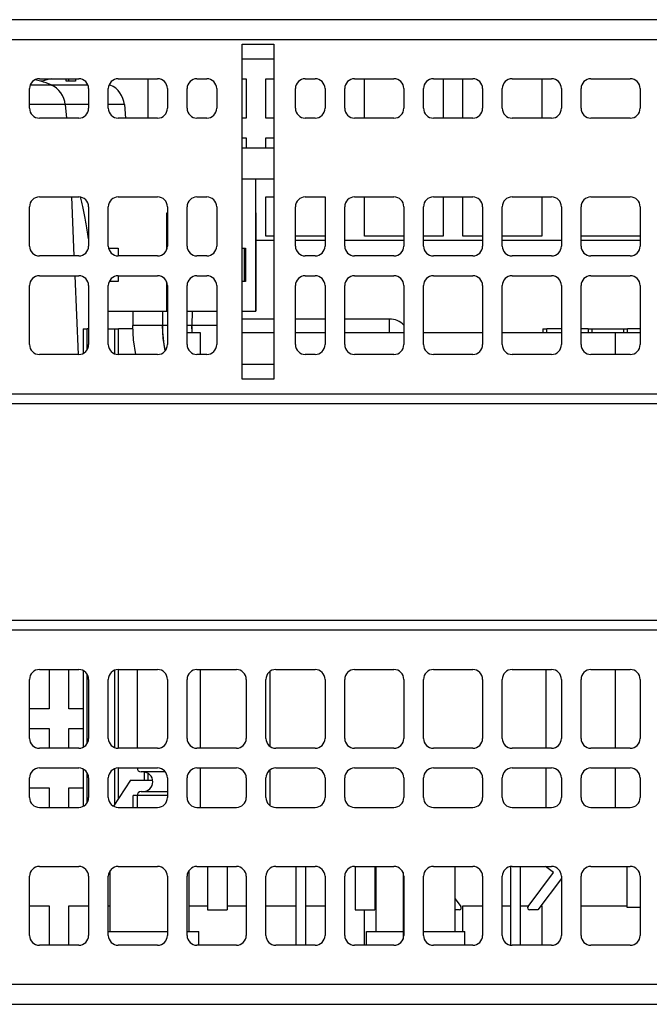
# Model space of a CAD drawing. Extents: x 14135 to 14394, y -3454 to -3177.
# Tile 3 of 25: x 14274 to 14306, y -3453 to -3403. Entities that reach past the tile are written whole.
import ezdxf

# ---------------------------------------------------------------- set-up
doc = ezdxf.new("R2010")
doc.units = 0
doc.layers.add('TEXT', color=2, linetype='CONTINUOUS')

msp = doc.modelspace()

# ---------------------------------------------------------------- linework, layer by layer
at = {"layer": 'TEXT', "color": 7}
for p, q in [((14331.21, -3403.456), (14263.21, -3403.456)), ((14263.21, -3404.456), (14331.21, -3404.456)), ((14285.01, -3421.706), (14285.01, -3404.706)), ((14285.01, -3404.706), (14286.61, -3404.706)), ((14286.61, -3404.706), (14286.61, -3421.706)), ((14286.61, -3405.456), (14285.01, -3405.456)), ((14274.71, -3406.456), (14276.71, -3406.456)), ((14275.21, -3406.456), (14275.21, -3406.485)), ((14276.21, -3406.576), (14276.21, -3406.456)), ((14278.71, -3406.456), (14280.71, -3406.456)), ((14280.21, -3406.456), (14280.21, -3408.456)), ((14282.71, -3406.456), (14283.21, -3406.456)), ((14285.01, -3406.456), (14285.21, -3406.456)), ((14285.21, -3406.456), (14285.21, -3408.456)), ((14286.21, -3406.456), (14286.61, -3406.456)), ((14286.21, -3408.456), (14286.21, -3406.456)), ((14288.21, -3406.456), (14288.71, -3406.456)), ((14290.71, -3406.456), (14292.71, -3406.456)), ((14291.21, -3408.456), (14291.21, -3406.456)), ((14294.71, -3406.456), (14296.71, -3406.456)), ((14295.21, -3406.456), (14295.21, -3408.456)), ((14296.21, -3408.456), (14296.21, -3406.456)), ((14298.71, -3406.456), (14300.71, -3406.456)), ((14300.21, -3406.456), (14300.21, -3408.456)), ((14302.71, -3406.456), (14304.71, -3406.456)), ((14274.21, -3407.956), (14274.21, -3406.956)), ((14274.245, -3406.772), (14275.308, -3406.772)), ((14274.763, -3406.576), (14274.759, -3406.576)), ((14274.793, -3406.581), (14274.774, -3406.581)), ((14274.846, -3406.581), (14274.828, -3406.581)), ((14274.861, -3406.576), (14274.858, -3406.576)), ((14275.308, -3406.772), (14277.175, -3406.772)), ((14276.544, -3406.576), (14276.077, -3406.576)), ((14276.543, -3406.581), (14276.077, -3406.581)), ((14277.21, -3406.956), (14277.21, -3407.956)), ((14278.21, -3407.956), (14278.21, -3406.956)), ((14278.245, -3406.772), (14278.308, -3406.772)), ((14281.21, -3406.956), (14281.21, -3407.956)), ((14282.21, -3407.956), (14282.21, -3406.956)), ((14283.71, -3406.956), (14283.71, -3407.956)), ((14287.71, -3407.956), (14287.71, -3406.956)), ((14289.21, -3406.956), (14289.21, -3407.956)), ((14290.21, -3407.956), (14290.21, -3406.956)), ((14293.21, -3406.956), (14293.21, -3407.956)), ((14294.21, -3407.956), (14294.21, -3406.956)), ((14297.21, -3406.956), (14297.21, -3407.956)), ((14298.21, -3407.956), (14298.21, -3406.956)), ((14301.21, -3406.956), (14301.21, -3407.956)), ((14302.21, -3407.956), (14302.21, -3406.956)), ((14305.21, -3406.956), (14305.21, -3407.956)), ((14276.024, -3407.768), (14274.21, -3407.768)), ((14277.21, -3407.768), (14276.024, -3407.768)), ((14276.024, -3407.768), (14276.084, -3408.456)), ((14279.024, -3407.768), (14278.21, -3407.768)), ((14279.024, -3407.768), (14279.084, -3408.456)), ((14276.71, -3408.456), (14274.71, -3408.456)), ((14280.71, -3408.456), (14278.71, -3408.456)), ((14283.21, -3408.456), (14282.71, -3408.456)), ((14285.21, -3408.456), (14285.01, -3408.456)), ((14286.61, -3408.456), (14286.21, -3408.456)), ((14288.71, -3408.456), (14288.21, -3408.456)), ((14292.71, -3408.456), (14290.71, -3408.456)), ((14296.71, -3408.456), (14294.71, -3408.456)), ((14300.71, -3408.456), (14298.71, -3408.456)), ((14304.71, -3408.456), (14302.71, -3408.456)), ((14285.01, -3409.456), (14285.21, -3409.456)), ((14285.21, -3409.456), (14285.21, -3409.956)), ((14286.21, -3409.456), (14286.61, -3409.456)), ((14286.21, -3409.956), (14286.21, -3409.456)), ((14285.01, -3409.956), (14286.61, -3409.956)), ((14286.61, -3411.556), (14285.01, -3411.556)), ((14285.676, -3411.556), (14285.676, -3418.256)), ((14274.71, -3412.456), (14276.71, -3412.456)), ((14276.481, -3415.456), (14276.35, -3412.456)), ((14278.71, -3412.456), (14280.71, -3412.456)), ((14282.71, -3412.456), (14283.21, -3412.456)), ((14286.21, -3412.456), (14286.61, -3412.456)), ((14286.21, -3414.456), (14286.21, -3412.456)), ((14288.21, -3412.456), (14289.21, -3412.456)), ((14289.21, -3412.456), (14289.21, -3414.956)), ((14290.71, -3412.456), (14292.71, -3412.456)), ((14291.21, -3414.456), (14291.21, -3412.456)), ((14294.71, -3412.456), (14296.71, -3412.456)), ((14295.21, -3412.456), (14295.21, -3414.456)), ((14296.21, -3414.456), (14296.21, -3412.456)), ((14298.71, -3412.456), (14300.71, -3412.456)), ((14300.21, -3412.456), (14300.21, -3414.456)), ((14302.71, -3412.456), (14304.71, -3412.456)), ((14274.21, -3414.956), (14274.21, -3412.956)), ((14277.21, -3412.956), (14277.21, -3414.956)), ((14278.21, -3414.956), (14278.21, -3412.956)), ((14281.21, -3412.956), (14281.21, -3414.956)), ((14282.21, -3414.956), (14282.21, -3412.956)), ((14283.71, -3412.956), (14283.71, -3414.956)), ((14287.71, -3414.956), (14287.71, -3412.956)), ((14290.21, -3414.956), (14290.21, -3412.956)), ((14293.21, -3412.956), (14293.21, -3414.956)), ((14294.21, -3414.956), (14294.21, -3412.956)), ((14297.21, -3412.956), (14297.21, -3414.956)), ((14298.21, -3414.956), (14298.21, -3412.956)), ((14301.21, -3412.956), (14301.21, -3414.956)), ((14302.21, -3414.956), (14302.21, -3412.956)), ((14305.21, -3412.956), (14305.21, -3414.956)), ((14281.176, -3415.138), (14281.176, -3413.256)), ((14281.176, -3413.256), (14281.21, -3413.256)), ((14281.177, -3415.135), (14281.177, -3413.256)), ((14281.177, -3413.256), (14281.21, -3413.256)), ((14285.706, -3413.256), (14285.676, -3413.256)), ((14285.706, -3413.256), (14285.706, -3418.256)), ((14286.61, -3414.456), (14286.21, -3414.456)), ((14289.21, -3414.456), (14287.71, -3414.456)), ((14293.21, -3414.456), (14291.21, -3414.456)), ((14295.21, -3414.456), (14294.21, -3414.456)), ((14297.21, -3414.456), (14296.21, -3414.456)), ((14300.21, -3414.456), (14298.21, -3414.456)), ((14305.21, -3414.456), (14302.21, -3414.456)), ((14285.706, -3414.656), (14286.61, -3414.656)), ((14287.71, -3414.656), (14289.21, -3414.656)), ((14290.21, -3414.656), (14293.21, -3414.656)), ((14294.21, -3414.656), (14297.21, -3414.656)), ((14298.21, -3414.656), (14301.21, -3414.656)), ((14302.21, -3414.656), (14305.21, -3414.656)), ((14276.71, -3415.456), (14274.71, -3415.456)), ((14278.22, -3415.056), (14278.71, -3415.056)), ((14278.71, -3415.056), (14278.71, -3415.456)), ((14280.71, -3415.456), (14278.71, -3415.456)), ((14283.21, -3415.456), (14282.71, -3415.456)), ((14285.01, -3415.056), (14285.176, -3415.056)), ((14285.13, -3416.756), (14285.13, -3415.056)), ((14285.176, -3415.056), (14285.176, -3416.756)), ((14288.71, -3415.456), (14288.21, -3415.456)), ((14292.71, -3415.456), (14290.71, -3415.456)), ((14296.71, -3415.456), (14294.71, -3415.456)), ((14300.71, -3415.456), (14298.71, -3415.456)), ((14304.71, -3415.456), (14302.71, -3415.456)), ((14274.71, -3416.456), (14276.71, -3416.456)), ((14276.699, -3420.456), (14276.524, -3416.456)), ((14278.71, -3416.456), (14280.71, -3416.456)), ((14278.71, -3416.456), (14278.71, -3416.756)), ((14282.71, -3416.456), (14283.21, -3416.456)), ((14288.21, -3416.456), (14288.71, -3416.456)), ((14290.71, -3416.456), (14292.71, -3416.456)), ((14294.71, -3416.456), (14296.71, -3416.456)), ((14298.71, -3416.456), (14300.71, -3416.456)), ((14302.71, -3416.456), (14304.71, -3416.456)), ((14274.21, -3419.956), (14274.21, -3416.956)), ((14277.21, -3416.956), (14277.21, -3419.956)), ((14278.21, -3419.956), (14278.21, -3416.956)), ((14278.71, -3416.756), (14278.252, -3416.756)), ((14281.176, -3418.256), (14281.176, -3416.774)), ((14281.21, -3416.956), (14281.21, -3419.956)), ((14282.21, -3419.956), (14282.21, -3416.956)), ((14283.71, -3416.956), (14283.71, -3419.956)), ((14285.176, -3416.756), (14285.01, -3416.756)), ((14287.71, -3419.956), (14287.71, -3416.956)), ((14289.21, -3416.956), (14289.21, -3419.956)), ((14290.21, -3419.956), (14290.21, -3416.956)), ((14293.21, -3416.956), (14293.21, -3419.956)), ((14294.21, -3419.956), (14294.21, -3416.956)), ((14297.21, -3416.956), (14297.21, -3419.956)), ((14298.21, -3419.956), (14298.21, -3416.956)), ((14301.21, -3416.956), (14301.21, -3419.956)), ((14302.21, -3419.956), (14302.21, -3416.956)), ((14305.21, -3416.956), (14305.21, -3419.956)), ((14278.21, -3418.256), (14281.176, -3418.256)), ((14279.458, -3418.256), (14279.457, -3418.977)), ((14280.958, -3418.256), (14280.957, -3418.979)), ((14280.958, -3418.256), (14280.957, -3418.979)), ((14281.176, -3418.256), (14281.21, -3418.256)), ((14282.21, -3418.256), (14283.71, -3418.256)), ((14282.458, -3418.256), (14282.457, -3418.981)), ((14282.458, -3418.256), (14282.457, -3418.981)), ((14285.01, -3418.256), (14285.676, -3418.256)), ((14285.676, -3418.256), (14285.706, -3418.256)), ((14280.957, -3418.979), (14279.457, -3418.977)), ((14281.21, -3418.98), (14280.957, -3418.979)), ((14282.457, -3418.981), (14282.21, -3418.981)), ((14283.71, -3418.983), (14282.457, -3418.981)), ((14282.472, -3419.356), (14282.457, -3418.981)), ((14286.61, -3418.656), (14285.01, -3418.656)), ((14289.21, -3418.656), (14287.71, -3418.656)), ((14292.488, -3418.656), (14290.21, -3418.656)), ((14292.488, -3419.356), (14292.488, -3418.656)), ((14276.929, -3419.156), (14277.129, -3419.156)), ((14276.929, -3419.156), (14276.929, -3420.406)), ((14277.129, -3420.229), (14277.129, -3419.156)), ((14277.21, -3419.156), (14277.129, -3419.156)), ((14278.21, -3419.156), (14278.529, -3419.156)), ((14278.529, -3419.156), (14278.729, -3419.156)), ((14278.529, -3419.156), (14278.529, -3420.422)), ((14278.729, -3420.456), (14278.729, -3419.156)), ((14279.459, -3419.156), (14278.729, -3419.156)), ((14282.882, -3419.356), (14282.21, -3419.356)), ((14282.882, -3420.456), (14282.882, -3419.356)), ((14286.61, -3419.356), (14285.01, -3419.356)), ((14289.21, -3419.356), (14287.71, -3419.356)), ((14293.21, -3419.356), (14290.21, -3419.356)), ((14297.21, -3419.356), (14294.21, -3419.356)), ((14301.21, -3419.356), (14298.21, -3419.356)), ((14300.265, -3419.156), (14300.465, -3419.156)), ((14300.265, -3419.156), (14300.265, -3419.356)), ((14300.465, -3419.356), (14300.465, -3419.156)), ((14301.21, -3419.156), (14300.465, -3419.156)), ((14302.565, -3419.156), (14302.21, -3419.156)), ((14303.964, -3419.356), (14302.21, -3419.356)), ((14302.565, -3419.156), (14302.765, -3419.156)), ((14302.565, -3419.156), (14302.565, -3419.356)), ((14302.765, -3419.356), (14302.765, -3419.156)), ((14302.765, -3419.156), (14304.365, -3419.156)), ((14305.21, -3419.356), (14303.964, -3419.356)), ((14303.964, -3420.456), (14303.964, -3419.356)), ((14304.365, -3419.156), (14304.565, -3419.156)), ((14304.365, -3419.156), (14304.365, -3419.356)), ((14304.565, -3419.356), (14304.565, -3419.156)), ((14305.21, -3419.156), (14304.565, -3419.156)), ((14276.71, -3420.456), (14274.71, -3420.456)), ((14280.71, -3420.456), (14278.71, -3420.456)), ((14283.21, -3420.456), (14282.71, -3420.456)), ((14288.71, -3420.456), (14288.21, -3420.456)), ((14292.71, -3420.456), (14290.71, -3420.456)), ((14296.71, -3420.456), (14294.71, -3420.456)), ((14300.71, -3420.456), (14298.71, -3420.456)), ((14304.71, -3420.456), (14302.71, -3420.456)), ((14285.01, -3420.956), (14286.61, -3420.956)), ((14286.61, -3421.706), (14285.01, -3421.706)), ((14263.21, -3422.456), (14317.01, -3422.456)), ((14316.71, -3422.956), (14263.21, -3422.956)), ((14263.21, -3433.956), (14316.71, -3433.956)), ((14317.01, -3434.456), (14263.21, -3434.456)), ((14274.71, -3436.456), (14276.71, -3436.456)), ((14275.21, -3436.456), (14275.21, -3438.456)), ((14276.21, -3438.456), (14276.21, -3436.456)), ((14278.529, -3436.49), (14278.529, -3440.422)), ((14278.71, -3436.456), (14280.71, -3436.456)), ((14278.729, -3440.456), (14278.729, -3436.456)), ((14279.669, -3436.456), (14279.669, -3440.456)), ((14282.71, -3436.456), (14284.71, -3436.456)), ((14282.882, -3440.456), (14282.882, -3436.456)), ((14286.71, -3436.456), (14288.71, -3436.456)), ((14290.71, -3436.456), (14292.71, -3436.456)), ((14294.71, -3436.456), (14296.71, -3436.456)), ((14298.71, -3436.456), (14300.71, -3436.456)), ((14300.423, -3436.456), (14300.423, -3440.456)), ((14302.71, -3436.456), (14304.71, -3436.456)), ((14303.964, -3440.456), (14303.964, -3436.456)), ((14274.21, -3439.956), (14274.21, -3436.956)), ((14276.929, -3436.507), (14276.929, -3440.406)), ((14277.129, -3440.229), (14277.129, -3436.683)), ((14277.21, -3436.956), (14277.21, -3439.956)), ((14278.21, -3439.956), (14278.21, -3436.956)), ((14281.21, -3436.956), (14281.21, -3439.956)), ((14282.21, -3439.956), (14282.21, -3436.956)), ((14285.21, -3436.956), (14285.21, -3439.956)), ((14286.21, -3439.956), (14286.21, -3436.956)), ((14286.423, -3440.365), (14286.423, -3436.547)), ((14289.21, -3436.956), (14289.21, -3439.956)), ((14290.21, -3439.956), (14290.21, -3436.956)), ((14293.21, -3436.956), (14293.21, -3439.956)), ((14294.21, -3439.956), (14294.21, -3436.956)), ((14297.21, -3436.956), (14297.21, -3439.956)), ((14298.21, -3439.956), (14298.21, -3436.956)), ((14301.21, -3436.956), (14301.21, -3439.956)), ((14302.21, -3439.956), (14302.21, -3436.956)), ((14305.21, -3436.956), (14305.21, -3439.956)), ((14275.21, -3438.456), (14274.21, -3438.456)), ((14276.929, -3438.456), (14276.21, -3438.456)), ((14274.21, -3439.456), (14275.21, -3439.456)), ((14275.21, -3439.456), (14275.21, -3440.456)), ((14276.21, -3440.456), (14276.21, -3439.456)), ((14276.21, -3439.456), (14276.929, -3439.456)), ((14276.71, -3440.456), (14274.71, -3440.456)), ((14280.71, -3440.456), (14278.71, -3440.456)), ((14284.71, -3440.456), (14282.71, -3440.456)), ((14288.71, -3440.456), (14286.71, -3440.456)), ((14292.71, -3440.456), (14290.71, -3440.456)), ((14296.71, -3440.456), (14294.71, -3440.456)), ((14300.71, -3440.456), (14298.71, -3440.456)), ((14304.71, -3440.456), (14302.71, -3440.456)), ((14274.71, -3441.456), (14276.71, -3441.456)), ((14278.529, -3441.49), (14278.529, -3443.295)), ((14278.71, -3441.456), (14280.71, -3441.456)), ((14278.729, -3442.996), (14278.729, -3441.456)), ((14282.71, -3441.456), (14284.71, -3441.456)), ((14282.882, -3443.456), (14282.882, -3441.456)), ((14286.71, -3441.456), (14288.71, -3441.456)), ((14290.71, -3441.456), (14292.71, -3441.456)), ((14294.71, -3441.456), (14296.71, -3441.456)), ((14298.71, -3441.456), (14300.71, -3441.456)), ((14300.423, -3441.456), (14300.423, -3443.456)), ((14302.71, -3441.456), (14304.71, -3441.456)), ((14303.964, -3443.456), (14303.964, -3441.456)), ((14274.21, -3442.956), (14274.21, -3441.956)), ((14276.929, -3441.507), (14276.929, -3443.406)), ((14277.129, -3443.229), (14277.129, -3441.683)), ((14277.21, -3441.956), (14277.21, -3442.956)), ((14278.21, -3442.956), (14278.21, -3441.956)), ((14281.11, -3441.656), (14279.869, -3441.656)), ((14280.029, -3441.66), (14280.029, -3442.079)), ((14280.229, -3442.079), (14280.229, -3441.729)), ((14281.21, -3441.956), (14281.21, -3442.956)), ((14282.21, -3442.956), (14282.21, -3441.956)), ((14285.21, -3441.956), (14285.21, -3442.956)), ((14286.21, -3442.956), (14286.21, -3441.956)), ((14286.423, -3443.365), (14286.423, -3441.547)), ((14289.21, -3441.956), (14289.21, -3442.956)), ((14290.21, -3442.956), (14290.21, -3441.956)), ((14293.21, -3441.956), (14293.21, -3442.956)), ((14294.21, -3442.956), (14294.21, -3441.956)), ((14297.21, -3441.956), (14297.21, -3442.956)), ((14298.21, -3442.956), (14298.21, -3441.956)), ((14301.21, -3441.956), (14301.21, -3442.956)), ((14302.21, -3442.956), (14302.21, -3441.956)), ((14305.21, -3441.956), (14305.21, -3442.956)), ((14274.21, -3442.456), (14275.21, -3442.456)), ((14275.21, -3442.456), (14275.21, -3443.456)), ((14276.21, -3443.456), (14276.21, -3442.456)), ((14276.21, -3442.456), (14276.929, -3442.456)), ((14279.343, -3442.079), (14278.465, -3443.392)), ((14279.343, -3442.079), (14280.463, -3442.079)), ((14279.669, -3442.856), (14279.469, -3442.856)), ((14279.469, -3443.456), (14279.469, -3442.856)), ((14281.21, -3442.856), (14279.669, -3442.856)), ((14279.669, -3442.856), (14279.669, -3443.456)), ((14279.869, -3442.656), (14281.21, -3442.656)), ((14274.71, -3443.456), (14276.71, -3443.456)), ((14278.71, -3443.456), (14280.71, -3443.456)), ((14282.71, -3443.456), (14284.71, -3443.456)), ((14286.71, -3443.456), (14288.71, -3443.456)), ((14290.71, -3443.456), (14292.71, -3443.456)), ((14294.71, -3443.456), (14296.71, -3443.456)), ((14298.71, -3443.456), (14300.71, -3443.456)), ((14302.71, -3443.456), (14304.71, -3443.456)), ((14274.71, -3446.456), (14276.71, -3446.456)), ((14278.71, -3446.456), (14280.71, -3446.456)), ((14282.71, -3446.456), (14284.71, -3446.456)), ((14283.238, -3446.456), (14283.238, -3448.656)), ((14284.238, -3446.456), (14284.238, -3448.656)), ((14286.71, -3446.456), (14288.71, -3446.456)), ((14287.723, -3446.456), (14287.723, -3450.456)), ((14288.223, -3446.456), (14288.223, -3450.456)), ((14290.71, -3446.456), (14292.71, -3446.456)), ((14290.738, -3446.456), (14290.738, -3448.656)), ((14291.738, -3446.456), (14291.738, -3448.656)), ((14291.81, -3449.756), (14291.81, -3446.456)), ((14294.71, -3446.456), (14296.71, -3446.456)), ((14295.81, -3449.756), (14295.81, -3446.456)), ((14298.623, -3446.464), (14298.623, -3450.448)), ((14298.71, -3446.456), (14300.71, -3446.456)), ((14299.123, -3446.456), (14299.123, -3450.456)), ((14300.818, -3446.76), (14300.403, -3446.456)), ((14302.71, -3446.456), (14304.71, -3446.456)), ((14304.541, -3446.456), (14304.541, -3448.526)), ((14274.21, -3449.956), (14274.21, -3446.956)), ((14277.21, -3446.956), (14277.21, -3449.956)), ((14278.21, -3449.956), (14278.21, -3446.956)), ((14278.31, -3449.756), (14278.31, -3446.656)), ((14281.21, -3446.956), (14281.21, -3449.956)), ((14282.21, -3449.956), (14282.21, -3446.956)), ((14282.31, -3449.756), (14282.31, -3446.656)), ((14285.21, -3446.956), (14285.21, -3449.956)), ((14286.21, -3449.956), (14286.21, -3446.956)), ((14289.21, -3446.956), (14289.21, -3449.956)), ((14290.21, -3449.956), (14290.21, -3446.956)), ((14293.173, -3446.767), (14293.173, -3450.145)), ((14293.21, -3446.956), (14293.21, -3449.956)), ((14294.21, -3449.956), (14294.21, -3446.956)), ((14297.21, -3446.956), (14297.21, -3449.956)), ((14298.21, -3449.956), (14298.21, -3446.956)), ((14299.516, -3448.496), (14300.818, -3446.76)), ((14301.21, -3446.956), (14301.21, -3449.956)), ((14302.21, -3449.956), (14302.21, -3446.956)), ((14305.21, -3446.956), (14305.21, -3449.956)), ((14301.21, -3447.07), (14300.021, -3448.656)), ((14274.21, -3448.456), (14275.21, -3448.456)), ((14275.21, -3448.456), (14275.21, -3450.456)), ((14276.21, -3450.456), (14276.21, -3448.456)), ((14276.21, -3448.456), (14277.21, -3448.456)), ((14278.21, -3448.456), (14278.31, -3448.456)), ((14282.31, -3448.456), (14283.238, -3448.456)), ((14284.238, -3448.456), (14285.21, -3448.456)), ((14286.21, -3448.456), (14287.723, -3448.456)), ((14288.223, -3448.456), (14289.21, -3448.456)), ((14291.738, -3448.456), (14291.81, -3448.456)), ((14295.81, -3448.104), (14296.105, -3448.496)), ((14296.21, -3449.756), (14296.21, -3448.456)), ((14296.21, -3448.456), (14297.21, -3448.456)), ((14298.21, -3448.456), (14298.623, -3448.456)), ((14299.123, -3448.456), (14299.546, -3448.456)), ((14300.171, -3448.456), (14300.21, -3448.456)), ((14300.21, -3448.456), (14300.21, -3450.456)), ((14302.21, -3448.456), (14304.541, -3448.456)), ((14283.238, -3448.656), (14284.238, -3448.656)), ((14290.738, -3448.656), (14291.738, -3448.656)), ((14291.21, -3450.456), (14291.21, -3448.656)), ((14296.025, -3448.656), (14295.81, -3448.656)), ((14300.021, -3448.656), (14299.596, -3448.656)), ((14304.541, -3448.526), (14305.21, -3448.526)), ((14278.21, -3449.756), (14281.21, -3449.756)), ((14282.21, -3449.756), (14282.81, -3449.756)), ((14282.81, -3450.456), (14282.81, -3449.756)), ((14291.31, -3449.756), (14293.173, -3449.756)), ((14291.31, -3450.456), (14291.31, -3449.756)), ((14294.21, -3449.756), (14296.31, -3449.756)), ((14296.31, -3450.456), (14296.31, -3449.756)), ((14276.71, -3450.456), (14274.71, -3450.456)), ((14280.71, -3450.456), (14278.71, -3450.456)), ((14284.71, -3450.456), (14282.71, -3450.456)), ((14288.71, -3450.456), (14286.71, -3450.456)), ((14292.71, -3450.456), (14290.71, -3450.456)), ((14296.71, -3450.456), (14294.71, -3450.456)), ((14300.71, -3450.456), (14298.71, -3450.456)), ((14304.71, -3450.456), (14302.71, -3450.456)), ((14306.21, -3452.456), (14263.21, -3452.456)), ((14263.21, -3453.456), (14306.137, -3453.456))]:
    msp.add_line(p, q, dxfattribs=at)
at = {"layer": 'TEXT', "color": 7, "flags": 128}
for points in [[(14277.21, -3414.582), (14277.193, -3414.467), (14277.175, -3414.355), (14277.158, -3414.246), (14277.14, -3414.138), (14277.123, -3414.033), (14277.106, -3413.931), (14277.088, -3413.83), (14277.071, -3413.732), (14277.054, -3413.636), (14277.037, -3413.543), (14277.02, -3413.451), (14277.003, -3413.362), (14276.986, -3413.275), (14276.968, -3413.191), (14276.951, -3413.108), (14276.934, -3413.028), (14276.918, -3412.95), (14276.901, -3412.874), (14276.884, -3412.8), (14276.867, -3412.729), (14276.85, -3412.659), (14276.833, -3412.592), (14276.816, -3412.527), (14276.8, -3412.464)], [(14279.602, -3420.456), (14279.493, -3419.72), (14279.457, -3418.977)], [(14281.096, -3420.274), (14280.992, -3419.63), (14280.957, -3418.979)], [(14282.472, -3419.356), (14282.471, -3419.341), (14282.47, -3419.325), (14282.469, -3419.309), (14282.468, -3419.294), (14282.467, -3419.278), (14282.466, -3419.263), (14282.465, -3419.247), (14282.464, -3419.231), (14282.463, -3419.216), (14282.462, -3419.2), (14282.462, -3419.184), (14282.461, -3419.169), (14282.46, -3419.153), (14282.46, -3419.138), (14282.459, -3419.122), (14282.459, -3419.106), (14282.458, -3419.091), (14282.458, -3419.075), (14282.458, -3419.059), (14282.458, -3419.044), (14282.457, -3419.028), (14282.457, -3419.012), (14282.457, -3418.997), (14282.457, -3418.981)]]:
    msp.add_lwpolyline(points, dxfattribs=at)
at = {"layer": 'TEXT', "color": 7}
for centre, radius, start, end in [((14274.71, -3406.956), 0.5, 90, 180), ((14276.71, -3406.956), 0.5, 0, 90), ((14278.71, -3406.956), 0.5, 90, 180), ((14280.71, -3406.956), 0.5, 0, 90), ((14282.71, -3406.956), 0.5, 90, 180), ((14283.21, -3406.956), 0.5, 0, 90), ((14288.21, -3406.956), 0.5, 90, 180), ((14288.71, -3406.956), 0.5, 0, 90), ((14290.71, -3406.956), 0.5, 90, 180), ((14292.71, -3406.956), 0.5, 0, 90), ((14294.71, -3406.956), 0.5, 90, 180), ((14296.71, -3406.956), 0.5, 0, 90), ((14298.71, -3406.956), 0.5, 90, 180), ((14300.71, -3406.956), 0.5, 0, 90), ((14302.71, -3406.956), 0.5, 90, 180), ((14304.71, -3406.956), 0.5, 0, 90), ((14274.763, -3406.677), 0.101, 72.7513, 90), ((14273.31, -3411.356), 5, 66.4529, 72.7513), ((14276.31, -3411.356), 5, 107.2487, 107.4576), ((14274.858, -3406.677), 0.101, 90, 107.2487), ((14274.828, -3407.873), 1.2, 5, 66.4529), ((14276.31, -3411.356), 5, 66.4529, 67.113), ((14277.828, -3407.873), 1.2, 5, 66.4529), ((14274.71, -3407.956), 0.5, 180, 270), ((14276.71, -3407.956), 0.5, 270, 0), ((14278.71, -3407.956), 0.5, 180, 270), ((14280.71, -3407.956), 0.5, 270, 0), ((14282.71, -3407.956), 0.5, 180, 270), ((14283.21, -3407.956), 0.5, 270, 0), ((14288.21, -3407.956), 0.5, 180, 270), ((14288.71, -3407.956), 0.5, 270, 0), ((14290.71, -3407.956), 0.5, 180, 270), ((14292.71, -3407.956), 0.5, 270, 0), ((14294.71, -3407.956), 0.5, 180, 270), ((14296.71, -3407.956), 0.5, 270, 0), ((14298.71, -3407.956), 0.5, 180, 270), ((14300.71, -3407.956), 0.5, 270, 0), ((14302.71, -3407.956), 0.5, 180, 270), ((14304.71, -3407.956), 0.5, 270, 0), ((14274.71, -3412.956), 0.5, 90, 180), ((14276.71, -3412.956), 0.5, 0, 90), ((14278.71, -3412.956), 0.5, 90, 180), ((14280.71, -3412.956), 0.5, 0, 90), ((14282.71, -3412.956), 0.5, 90, 180), ((14283.21, -3412.956), 0.5, 0, 90), ((14288.21, -3412.956), 0.5, 90, 180), ((14290.71, -3412.956), 0.5, 90, 180), ((14292.71, -3412.956), 0.5, 0, 90), ((14294.71, -3412.956), 0.5, 90, 180), ((14296.71, -3412.956), 0.5, 0, 90), ((14298.71, -3412.956), 0.5, 90, 180), ((14300.71, -3412.956), 0.5, 0, 90), ((14302.71, -3412.956), 0.5, 90, 180), ((14304.71, -3412.956), 0.5, 0, 90), ((14274.71, -3414.956), 0.5, 180, 270), ((14276.71, -3414.956), 0.5, 270, 0), ((14278.71, -3414.956), 0.5, 180, 270), ((14280.71, -3414.956), 0.5, 270, 0), ((14282.71, -3414.956), 0.5, 180, 270), ((14283.21, -3414.956), 0.5, 270, 0), ((14288.21, -3414.956), 0.5, 180, 270), ((14288.71, -3414.956), 0.5, 270, 0), ((14290.71, -3414.956), 0.5, 180, 270), ((14292.71, -3414.956), 0.5, 270, 0), ((14294.71, -3414.956), 0.5, 180, 270), ((14296.71, -3414.956), 0.5, 270, 0), ((14298.71, -3414.956), 0.5, 180, 270), ((14300.71, -3414.956), 0.5, 270, 0), ((14302.71, -3414.956), 0.5, 180, 270), ((14304.71, -3414.956), 0.5, 270, 0), ((14274.71, -3416.956), 0.5, 90, 180), ((14276.71, -3416.956), 0.5, 0, 90), ((14278.71, -3416.956), 0.5, 90, 180), ((14280.71, -3416.956), 0.5, 0, 90), ((14282.71, -3416.956), 0.5, 90, 180), ((14283.21, -3416.956), 0.5, 0, 90), ((14288.21, -3416.956), 0.5, 90, 180), ((14288.71, -3416.956), 0.5, 0, 90), ((14290.71, -3416.956), 0.5, 90, 180), ((14292.71, -3416.956), 0.5, 0, 90), ((14294.71, -3416.956), 0.5, 90, 180), ((14296.71, -3416.956), 0.5, 0, 90), ((14298.71, -3416.956), 0.5, 90, 180), ((14300.71, -3416.956), 0.5, 0, 90), ((14302.71, -3416.956), 0.5, 90, 180), ((14304.71, -3416.956), 0.5, 0, 90), ((14292.488, -3419.656), 1, 43.7752, 90), ((14274.71, -3419.956), 0.5, 180, 270), ((14276.71, -3419.956), 0.5, 270, 0), ((14278.71, -3419.956), 0.5, 180, 270), ((14280.71, -3419.956), 0.5, 270, 0), ((14282.71, -3419.956), 0.5, 180, 270), ((14283.21, -3419.956), 0.5, 270, 0), ((14288.21, -3419.956), 0.5, 180, 270), ((14288.71, -3419.956), 0.5, 270, 0), ((14290.71, -3419.956), 0.5, 180, 270), ((14292.71, -3419.956), 0.5, 270, 0), ((14294.71, -3419.956), 0.5, 180, 270), ((14296.71, -3419.956), 0.5, 270, 0), ((14298.71, -3419.956), 0.5, 180, 270), ((14300.71, -3419.956), 0.5, 270, 0), ((14302.71, -3419.956), 0.5, 180, 270), ((14304.71, -3419.956), 0.5, 270, 0), ((14274.71, -3436.956), 0.5, 90, 180), ((14276.71, -3436.956), 0.5, 0, 90), ((14278.71, -3436.956), 0.5, 90, 180), ((14280.71, -3436.956), 0.5, 0, 90), ((14282.71, -3436.956), 0.5, 90, 180), ((14284.71, -3436.956), 0.5, 0, 90), ((14286.71, -3436.956), 0.5, 90, 180), ((14288.71, -3436.956), 0.5, 0, 90), ((14290.71, -3436.956), 0.5, 90, 180), ((14292.71, -3436.956), 0.5, 0, 90), ((14294.71, -3436.956), 0.5, 90, 180), ((14296.71, -3436.956), 0.5, 0, 90), ((14298.71, -3436.956), 0.5, 90, 180), ((14300.71, -3436.956), 0.5, 0, 90), ((14302.71, -3436.956), 0.5, 90, 180), ((14304.71, -3436.956), 0.5, 0, 90), ((14274.71, -3439.956), 0.5, 180, 270), ((14276.71, -3439.956), 0.5, 270, 0), ((14278.71, -3439.956), 0.5, 180, 270), ((14280.71, -3439.956), 0.5, 270, 0), ((14282.71, -3439.956), 0.5, 180, 270), ((14284.71, -3439.956), 0.5, 270, 0), ((14286.71, -3439.956), 0.5, 180, 270), ((14288.71, -3439.956), 0.5, 270, 0), ((14290.71, -3439.956), 0.5, 180, 270), ((14292.71, -3439.956), 0.5, 270, 0), ((14294.71, -3439.956), 0.5, 180, 270), ((14296.71, -3439.956), 0.5, 270, 0), ((14298.71, -3439.956), 0.5, 180, 270), ((14300.71, -3439.956), 0.5, 270, 0), ((14302.71, -3439.956), 0.5, 180, 270), ((14304.71, -3439.956), 0.5, 270, 0), ((14274.71, -3441.956), 0.5, 90, 180), ((14276.71, -3441.956), 0.5, 0, 90), ((14278.71, -3441.956), 0.5, 90, 180), ((14279.869, -3441.456), 0.2, 180, 270), ((14280.71, -3441.956), 0.5, 0, 90), ((14282.71, -3441.956), 0.5, 90, 180), ((14284.71, -3441.956), 0.5, 0, 90), ((14286.71, -3441.956), 0.5, 90, 180), ((14288.71, -3441.956), 0.5, 0, 90), ((14290.71, -3441.956), 0.5, 90, 180), ((14292.71, -3441.956), 0.5, 0, 90), ((14294.71, -3441.956), 0.5, 90, 180), ((14296.71, -3441.956), 0.5, 0, 90), ((14298.71, -3441.956), 0.5, 90, 180), ((14300.71, -3441.956), 0.5, 0, 90), ((14302.71, -3441.956), 0.5, 90, 180), ((14304.71, -3441.956), 0.5, 0, 90), ((14279.969, -3442.156), 0.5, 270, 90), ((14274.71, -3442.956), 0.5, 180, 270), ((14276.71, -3442.956), 0.5, 270, 0), ((14278.71, -3442.956), 0.5, 180, 270), ((14279.869, -3442.856), 0.2, 90, 180), ((14280.71, -3442.956), 0.5, 270, 0), ((14282.71, -3442.956), 0.5, 180, 270), ((14284.71, -3442.956), 0.5, 270, 0), ((14286.71, -3442.956), 0.5, 180, 270), ((14288.71, -3442.956), 0.5, 270, 0), ((14290.71, -3442.956), 0.5, 180, 270), ((14292.71, -3442.956), 0.5, 270, 0), ((14294.71, -3442.956), 0.5, 180, 270), ((14296.71, -3442.956), 0.5, 270, 0), ((14298.71, -3442.956), 0.5, 180, 270), ((14300.71, -3442.956), 0.5, 270, 0), ((14302.71, -3442.956), 0.5, 180, 270), ((14304.71, -3442.956), 0.5, 270, 0), ((14274.71, -3446.956), 0.5, 90, 180), ((14276.71, -3446.956), 0.5, 0, 90), ((14278.71, -3446.956), 0.5, 90, 180), ((14280.71, -3446.956), 0.5, 0, 90), ((14282.71, -3446.956), 0.5, 90, 180), ((14284.71, -3446.956), 0.5, 0, 90), ((14286.71, -3446.956), 0.5, 90, 180), ((14288.71, -3446.956), 0.5, 0, 90), ((14290.71, -3446.956), 0.5, 90, 180), ((14292.71, -3446.956), 0.5, 0, 90), ((14294.71, -3446.956), 0.5, 90, 180), ((14296.71, -3446.956), 0.5, 0, 90), ((14298.71, -3446.956), 0.5, 90, 180), ((14300.71, -3446.956), 0.5, 0, 90), ((14302.71, -3446.956), 0.5, 90, 180), ((14304.71, -3446.956), 0.5, 0, 90), ((14296.025, -3448.556), 0.1, 270, 36.8699), ((14299.596, -3448.556), 0.1, 143.1301, 270), ((14274.71, -3449.956), 0.5, 180, 270), ((14276.71, -3449.956), 0.5, 270, 0), ((14278.71, -3449.956), 0.5, 180, 270), ((14280.71, -3449.956), 0.5, 270, 0), ((14282.71, -3449.956), 0.5, 180, 270), ((14284.71, -3449.956), 0.5, 270, 0), ((14286.71, -3449.956), 0.5, 180, 270), ((14288.71, -3449.956), 0.5, 270, 0), ((14290.71, -3449.956), 0.5, 180, 270), ((14292.71, -3449.956), 0.5, 270, 0), ((14294.71, -3449.956), 0.5, 180, 270), ((14296.71, -3449.956), 0.5, 270, 0), ((14298.71, -3449.956), 0.5, 180, 270), ((14300.71, -3449.956), 0.5, 270, 0), ((14302.71, -3449.956), 0.5, 180, 270), ((14304.71, -3449.956), 0.5, 270, 0)]:
    msp.add_arc(centre, radius, start, end, dxfattribs=at)
for centre, major_axis, ratio, start_param, end_param in [((14276.312, -3411.341), (4.977, -0.449), 0.996164, 1.854809, 1.958139), ((14276.482, -3411.341), (-0.436, 4.978), 0.007867, 5.985516, 6.088845), ((14276.138, -3411.341), (0.436, 4.978), 0.007867, 0.19434, 0.297669), ((14273.309, -3411.341), (4.977, 0.449), 0.996164, 1.183454, 1.241382), ((14286.351, -3418.986), (-0.007, -5.709), 0.94487, 4.712389, 4.941169)]:
    msp.add_ellipse(centre, major_axis=major_axis, ratio=ratio, start_param=start_param, end_param=end_param, dxfattribs=at)

doc.saveas('drawing.dxf')
